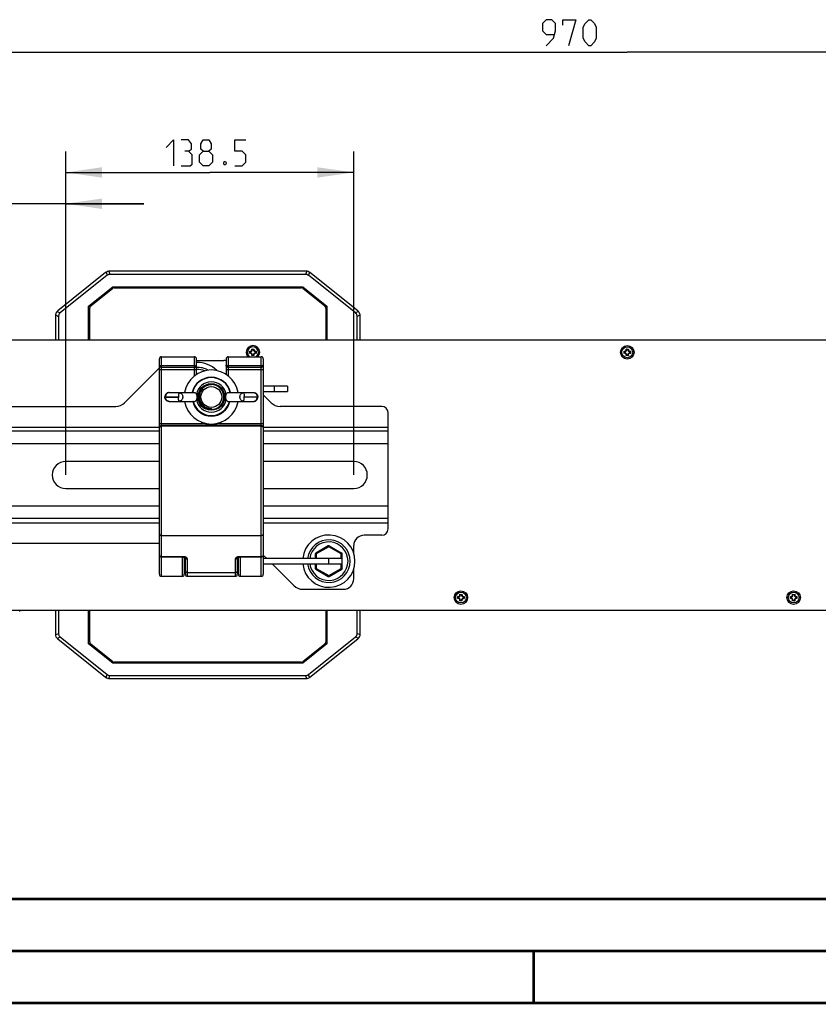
# Model space of a CAD drawing. Extents: x 0 to 420, y 0 to 297.
# Tile 8 of 75: x 76 to 152, y 0 to 95. Entities that reach past the tile are written whole.
import ezdxf

# ---------------------------------------------------------------- set-up
doc = ezdxf.new("R2010")
doc.units = 0
doc.header["$LTSCALE"] = 23.1
doc.layers.get('0').update_dxf_attribs({"linetype": 'CONTINUOUS'})
doc.layers.add('02___PRT_ALL_AXES', color=7, linetype='CONTINUOUS')
doc.layers.add('DIM_PILOTEES', color=7, linetype='CONTINUOUS')
doc.dimstyles.get("Standard").update_dxf_attribs({"dimtxt": 2.5, "dimasz": 2.5, "dimexe": 1.25, "dimexo": 0.625, "dimtad": 1, "dimcen": 2.5, "dimazin": 3, "dimtfac": 1, "dimtmove": 0, "dimatfit": 3})

# ---------------------------------------------------------------- blocks, each defined once
blk = doc.blocks.new('_FILLED')
at = {"color": 0, "linetype": 'BYBLOCK'}
blk.add_solid([(0, 0), (-1, 0.143), (-1, -0.143)], dxfattribs=at)
blk = doc.blocks.new('*D10')
at = {"layer": 'DIM_PILOTEES', "color": 2, "linetype": 'CONTINUOUS'}
for p, q in [((80.006, 50.807), (80.006, 81.911)), ((107.706, 50.807), (107.706, 81.911)), ((80.006, 79.911), (93.856, 79.911)), ((107.706, 79.911), (93.856, 79.911))]:
    blk.add_line(p, q, dxfattribs=at)
at = {"layer": 'DIM_PILOTEES', "color": 2, "linetype": 'CONTINUOUS', "xscale": 3.5, "yscale": 3.5, "zscale": 3.5, "rotation": 180}
blk.add_blockref('_FILLED', (80.006, 79.911), dxfattribs=at)
at = {"layer": 'DIM_PILOTEES', "color": 2, "linetype": 'CONTINUOUS', "xscale": 3.5, "yscale": 3.5, "zscale": 3.5}
blk.add_blockref('_FILLED', (107.706, 79.911), dxfattribs=at)
blk = doc.blocks.new('*D11')
at = {"layer": 'DIM_PILOTEES', "color": 2, "linetype": 'CONTINUOUS'}
for p, q in [((68.006, 50.807), (68.006, 78.902)), ((80.006, 50.807), (80.006, 78.902)), ((68.006, 76.902), (60.506, 76.902)), ((60.506, 76.902), (74.006, 76.902)), ((87.506, 76.902), (74.006, 76.902)), ((80.006, 76.902), (87.506, 76.902))]:
    blk.add_line(p, q, dxfattribs=at)
at = {"layer": 'DIM_PILOTEES', "color": 2, "linetype": 'CONTINUOUS', "xscale": 3.5, "yscale": 3.5, "zscale": 3.5}
blk.add_blockref('_FILLED', (68.006, 76.902), dxfattribs=at)
at = {"layer": 'DIM_PILOTEES', "color": 2, "linetype": 'CONTINUOUS', "xscale": 3.5, "yscale": 3.5, "zscale": 3.5, "rotation": 180}
blk.add_blockref('_FILLED', (80.006, 76.902), dxfattribs=at)
blk = doc.blocks.new('*D12')
at = {"layer": 'DIM_PILOTEES', "color": 2, "linetype": 'CONTINUOUS'}
for p, q in [((36.986, 55.047), (36.986, 93.484)), ((231.006, 53.807), (231.006, 93.484)), ((36.986, 91.484), (133.996, 91.484)), ((231.006, 91.484), (133.996, 91.484))]:
    blk.add_line(p, q, dxfattribs=at)
at = {"layer": 'DIM_PILOTEES', "color": 2, "linetype": 'CONTINUOUS', "xscale": 3.5, "yscale": 3.5, "zscale": 3.5, "rotation": 180}
blk.add_blockref('_FILLED', (36.986, 91.484), dxfattribs=at)
at = {"layer": 'DIM_PILOTEES', "color": 2, "linetype": 'CONTINUOUS', "xscale": 3.5, "yscale": 3.5, "zscale": 3.5}
blk.add_blockref('_FILLED', (231.006, 91.484), dxfattribs=at)

msp = doc.modelspace()

# ---------------------------------------------------------------- linework, layer by layer
at = {"color": 7, "linetype": 'CONTINUOUS'}
for p, q in [((83.842, 70.276), (79.232, 66.587)), ((83.891, 70.311), (83.996, 70.014)), ((84.156, 70.404), (84.261, 70.107)), ((103.116, 70.407), (84.217, 70.407)), ((103.072, 70.107), (84.261, 70.107)), ((103.177, 70.404), (103.072, 70.107)), ((103.442, 70.311), (103.337, 70.014)), ((108.101, 66.587), (103.491, 70.276)), ((83.996, 70.014), (79.466, 66.39)), ((107.867, 66.39), (103.337, 70.014)), ((82.206, 67.046), (84.533, 68.907)), ((82.419, 67.088), (84.486, 68.741)), ((84.574, 68.79), (84.533, 68.907)), ((84.533, 68.907), (102.8, 68.907)), ((84.673, 68.807), (102.66, 68.807)), ((102.759, 68.79), (102.8, 68.907)), ((102.8, 68.907), (105.126, 67.046)), ((102.847, 68.741), (104.914, 67.088)), ((79.171, 66.532), (79.466, 66.39)), ((82.206, 63.807), (82.206, 67.046)), ((82.206, 67.046), (82.336, 66.984)), ((82.306, 63.807), (82.306, 66.854)), ((104.997, 66.984), (105.126, 67.046)), ((105.026, 66.854), (105.026, 63.807)), ((105.126, 67.046), (105.126, 63.807)), ((108.162, 66.532), (107.867, 66.39)), ((79.006, 66.119), (79.006, 63.807)), ((79.012, 66.2), (79.306, 66.059)), ((79.306, 66.059), (79.306, 63.807)), ((108.321, 66.2), (108.026, 66.059)), ((108.026, 63.807), (108.026, 66.059)), ((108.326, 63.807), (108.326, 66.119)), ((34.606, 63.807), (233.406, 63.807)), ((97.693, 62.505), (97.693, 62.709)), ((97.735, 62.659), (97.735, 62.555)), ((97.904, 62.92), (98.109, 62.92)), ((98.058, 62.878), (97.955, 62.878)), ((98.278, 62.555), (98.278, 62.659)), ((98.32, 62.709), (98.32, 62.505)), ((133.693, 62.505), (133.693, 62.709)), ((133.735, 62.659), (133.735, 62.555)), ((133.904, 62.92), (134.109, 62.92)), ((134.058, 62.878), (133.955, 62.878)), ((134.278, 62.555), (134.278, 62.659)), ((134.32, 62.709), (134.32, 62.505)), ((89.006, 41.257), (89.006, 61.977)), ((89.206, 41.057), (89.206, 62.177)), ((89.206, 62.177), (92.386, 62.177)), ((92.386, 60.339), (92.386, 62.177)), ((92.586, 60.484), (92.586, 61.977)), ((92.586, 61.807), (95.217, 61.807)), ((95.426, 61.977), (95.426, 60.484)), ((95.626, 62.177), (95.626, 60.339)), ((95.626, 62.177), (98.806, 62.177)), ((97.7, 62.514), (97.693, 62.505)), ((97.706, 62.522), (97.7, 62.514)), ((97.913, 62.3), (97.904, 62.294)), ((98.109, 62.294), (97.904, 62.294)), ((97.922, 62.307), (97.913, 62.3)), ((97.955, 62.336), (98.058, 62.336)), ((98.806, 41.057), (98.806, 62.177)), ((99.006, 61.977), (99.006, 41.257)), ((134.109, 62.294), (133.904, 62.294)), ((133.955, 62.336), (134.058, 62.336)), ((85.665, 57.758), (89.006, 61.1)), ((89.006, 60.957), (92.586, 60.957)), ((92.386, 61.317), (89.206, 61.317)), ((92.386, 61.156), (89.206, 61.156)), ((95.426, 60.957), (99.006, 60.957)), ((98.806, 61.317), (95.626, 61.317)), ((98.806, 61.156), (95.626, 61.156)), ((92.664, 60.573), (92.586, 60.529)), ((92.682, 60.542), (92.664, 60.573)), ((93.89, 59.501), (94.006, 59.507)), ((101.334, 59.351), (99.006, 59.351)), ((99.006, 58.851), (101.334, 58.851)), ((100.034, 59.351), (100.034, 58.851)), ((101.334, 59.351), (101.334, 58.851)), ((89.536, 58.287), (89.536, 58.327)), ((89.536, 58.327), (90.857, 58.327)), ((89.536, 58.287), (90.857, 58.287)), ((89.597, 58.287), (89.597, 58.327)), ((89.936, 58.727), (92.412, 58.727)), ((89.936, 57.887), (92.412, 57.887)), ((92.187, 57.887), (92.186, 57.885)), ((92.186, 57.885), (92.188, 57.885)), ((92.188, 57.885), (92.189, 57.885)), ((92.189, 57.885), (92.191, 57.885)), ((92.191, 57.885), (92.193, 57.884)), ((92.2, 57.883), (92.202, 57.882)), ((92.202, 57.882), (92.204, 57.882)), ((92.204, 57.882), (92.205, 57.882)), ((92.205, 57.882), (92.206, 57.882)), ((92.205, 57.882), (92.205, 57.882)), ((92.206, 57.882), (92.207, 57.881)), ((92.207, 57.881), (92.208, 57.881)), ((92.208, 57.881), (92.209, 57.881)), ((92.209, 57.881), (92.21, 57.881)), ((92.21, 57.881), (92.211, 57.881)), ((92.21, 57.881), (92.21, 57.881)), ((92.211, 57.881), (92.212, 57.881)), ((92.212, 57.881), (92.213, 57.881)), ((92.212, 57.881), (92.212, 57.881)), ((92.213, 57.881), (92.214, 57.88)), ((92.213, 57.881), (92.213, 57.881)), ((92.214, 57.88), (92.215, 57.88)), ((92.214, 57.88), (92.214, 57.88)), ((92.215, 57.88), (92.216, 57.88)), ((92.215, 57.88), (92.215, 57.88)), ((92.216, 57.88), (92.217, 57.88)), ((92.216, 57.88), (92.216, 57.88)), ((92.217, 57.88), (92.218, 57.88)), ((92.217, 57.88), (92.217, 57.88)), ((92.217, 57.88), (92.217, 57.88)), ((92.218, 57.88), (92.219, 57.88)), ((92.218, 57.88), (92.218, 57.88)), ((92.219, 57.881), (92.22, 57.88)), ((92.219, 57.88), (92.22, 57.88)), ((92.219, 57.88), (92.219, 57.88)), ((92.219, 57.88), (92.219, 57.88)), ((92.262, 57.887), (92.22, 57.877)), ((92.22, 57.88), (92.22, 57.877)), ((92.22, 57.88), (92.224, 57.88)), ((92.588, 58.101), (92.573, 58.053)), ((95.44, 58.053), (95.425, 58.099)), ((95.601, 58.727), (98.077, 58.727)), ((95.601, 57.887), (98.077, 57.887)), ((95.751, 57.887), (95.793, 57.877)), ((95.789, 57.88), (95.793, 57.88)), ((95.793, 57.88), (95.794, 57.881)), ((95.793, 57.877), (95.793, 57.88)), ((95.803, 57.881), (95.804, 57.881)), ((95.812, 57.883), (95.815, 57.883)), ((95.815, 57.883), (95.819, 57.884)), ((95.826, 57.887), (95.827, 57.885)), ((97.156, 58.327), (98.477, 58.327)), ((98.477, 58.287), (97.156, 58.287)), ((98.416, 58.327), (98.416, 58.287)), ((98.477, 58.327), (98.477, 58.287)), ((99.006, 58.515), (99.763, 57.758)), ((63.196, 57.407), (84.817, 57.407)), ((94.006, 57.202), (94.006, 57.107)), ((110.406, 57.407), (100.611, 57.407)), ((111.006, 45.607), (111.006, 56.807)), ((59.006, 55.407), (89.006, 55.407)), ((89.006, 55.007), (59.006, 55.007)), ((89.006, 55.757), (93.264, 55.757)), ((98.806, 55.557), (89.206, 55.557)), ((98.806, 55.492), (89.206, 55.492)), ((93.264, 55.757), (93.291, 55.808)), ((94.749, 55.757), (94.722, 55.808)), ((94.749, 55.757), (99.006, 55.757)), ((99.006, 55.407), (111.006, 55.407)), ((111.006, 55.007), (99.006, 55.007)), ((89.006, 53.807), (59.006, 53.807)), ((111.006, 53.807), (99.006, 53.807)), ((89.006, 52.107), (80.006, 52.107)), ((107.706, 52.107), (99.006, 52.107)), ((80.006, 49.507), (89.006, 49.507)), ((99.006, 49.507), (107.706, 49.507)), ((89.006, 47.807), (59.006, 47.807)), ((111.006, 47.807), (99.006, 47.807)), ((89.006, 46.607), (59.006, 46.607)), ((111.006, 46.607), (99.006, 46.607)), ((59.006, 46.207), (89.006, 46.207)), ((99.006, 46.207), (111.006, 46.207)), ((89.206, 44.97), (98.806, 44.97)), ((110.406, 45.007), (108.699, 45.007)), ((89.006, 44.207), (59.006, 44.207)), ((105.249, 43.985), (104.049, 43.292)), ((105.299, 43.899), (104.099, 43.206)), ((105.299, 43.899), (105.249, 43.985)), ((105.299, 43.899), (105.349, 43.985)), ((106.495, 43.208), (105.299, 43.899)), ((105.349, 43.985), (106.549, 43.292)), ((107.699, 43.275), (107.699, 44.007)), ((91.306, 42.938), (89.206, 42.938)), ((91.306, 42.906), (89.206, 42.906)), ((91.206, 42.906), (91.206, 41.057)), ((91.306, 42.906), (91.306, 42.938)), ((91.406, 42.896), (91.406, 41.257)), ((91.506, 41.257), (91.506, 42.856)), ((91.51, 42.854), (91.51, 42.849)), ((91.706, 41.057), (91.706, 42.714)), ((96.306, 42.714), (96.306, 41.057)), ((96.503, 42.854), (96.503, 42.849)), ((96.506, 42.856), (96.506, 41.257)), ((96.606, 41.257), (96.606, 42.896)), ((96.706, 42.906), (96.706, 42.938)), ((98.806, 42.938), (96.706, 42.938)), ((98.806, 42.906), (96.706, 42.906)), ((96.806, 41.057), (96.806, 42.906)), ((99.343, 42.763), (99.003, 43.103)), ((106.595, 42.763), (99.006, 42.763)), ((103.999, 43.206), (103.999, 42.763)), ((104.099, 43.206), (103.999, 43.206)), ((104.099, 43.206), (104.049, 43.292)), ((104.099, 43.206), (104.099, 42.763)), ((105.299, 42.263), (105.299, 42.763)), ((106.495, 43.208), (106.545, 43.295)), ((106.495, 42.763), (106.495, 43.208)), ((106.495, 43.208), (106.595, 43.208)), ((106.595, 42.763), (106.595, 43.208)), ((106.595, 43.208), (106.599, 43.206)), ((106.599, 41.82), (106.599, 43.206)), ((91.406, 42.287), (91.506, 42.287)), ((96.506, 42.287), (96.606, 42.287)), ((99.006, 42.263), (106.595, 42.263)), ((101.948, 40.158), (99.843, 42.263)), ((103.999, 42.263), (103.999, 41.82)), ((104.099, 41.82), (103.999, 41.82)), ((104.099, 41.82), (104.049, 41.734)), ((104.049, 41.734), (105.249, 41.041)), ((104.099, 42.263), (104.099, 41.82)), ((104.099, 41.82), (105.299, 41.127)), ((105.299, 41.127), (106.495, 41.818)), ((105.349, 41.041), (106.549, 41.734)), ((106.495, 41.818), (106.495, 42.263)), ((106.495, 41.818), (106.545, 41.731)), ((106.495, 41.818), (106.595, 41.818)), ((106.595, 41.818), (106.595, 42.263)), ((106.595, 41.818), (106.599, 41.82)), ((107.699, 40.807), (107.699, 41.751)), ((89.206, 41.057), (91.206, 41.057)), ((91.706, 41.415), (96.306, 41.415)), ((91.706, 41.057), (96.306, 41.057)), ((96.806, 41.057), (98.806, 41.057)), ((105.299, 41.127), (105.249, 41.041)), ((105.299, 41.127), (105.349, 41.041)), ((102.796, 39.807), (106.699, 39.807)), ((117.693, 38.905), (117.693, 39.109)), ((117.7, 38.914), (117.693, 38.905)), ((117.706, 38.922), (117.7, 38.914)), ((117.735, 39.059), (117.735, 38.955)), ((117.904, 39.32), (118.109, 39.32)), ((118.058, 39.278), (117.955, 39.278)), ((118.278, 38.955), (118.278, 39.059)), ((118.32, 39.109), (118.32, 38.905)), ((149.693, 38.905), (149.693, 39.109)), ((149.7, 38.914), (149.693, 38.905)), ((149.706, 38.922), (149.7, 38.914)), ((149.735, 39.059), (149.735, 38.955)), ((149.904, 39.32), (150.109, 39.32)), ((150.058, 39.278), (149.955, 39.278)), ((150.278, 38.955), (150.278, 39.059)), ((150.32, 39.109), (150.32, 38.905)), ((117.913, 38.7), (117.904, 38.694)), ((118.109, 38.694), (117.904, 38.694)), ((117.922, 38.707), (117.913, 38.7)), ((117.955, 38.736), (118.058, 38.736)), ((149.913, 38.7), (149.904, 38.694)), ((150.109, 38.694), (149.904, 38.694)), ((149.922, 38.707), (149.913, 38.7)), ((149.955, 38.736), (150.058, 38.736)), ((64.778, 37.807), (203.235, 37.807)), ((75.578, 37.667), (75.578, 37.807)), ((79.006, 37.807), (79.006, 35.495)), ((79.306, 37.807), (79.306, 35.555)), ((82.206, 34.568), (82.206, 37.807)), ((82.306, 34.76), (82.306, 37.807)), ((105.026, 37.807), (105.026, 34.76)), ((105.126, 37.807), (105.126, 34.568)), ((108.026, 35.555), (108.026, 37.807)), ((108.326, 35.495), (108.326, 37.807)), ((79.012, 35.414), (79.306, 35.555)), ((79.171, 35.082), (79.466, 35.224)), ((79.466, 35.224), (83.996, 31.6)), ((103.337, 31.6), (107.867, 35.224)), ((108.162, 35.082), (107.867, 35.224)), ((108.321, 35.414), (108.026, 35.555)), ((79.232, 35.027), (83.842, 31.338)), ((82.336, 34.63), (82.206, 34.568)), ((84.533, 32.707), (82.206, 34.568)), ((84.486, 32.873), (82.419, 34.526)), ((105.126, 34.568), (102.8, 32.707)), ((104.914, 34.526), (102.847, 32.873)), ((103.491, 31.338), (108.101, 35.027)), ((105.126, 34.568), (104.997, 34.63)), ((84.574, 32.824), (84.533, 32.707)), ((102.8, 32.707), (84.533, 32.707)), ((102.66, 32.807), (84.673, 32.807)), ((102.759, 32.824), (102.8, 32.707)), ((83.891, 31.303), (83.996, 31.6)), ((84.156, 31.21), (84.261, 31.507)), ((84.261, 31.507), (103.072, 31.507)), ((103.177, 31.21), (103.072, 31.507)), ((103.442, 31.303), (103.337, 31.6)), ((84.217, 31.207), (103.116, 31.207)), ((409.86, 10.074), (25.007, 10.013))]:
    msp.add_line(p, q, dxfattribs=at)
for points in [[(84.261, 70.107), (84.212, 70.104), (84.165, 70.096), (84.12, 70.083), (84.077, 70.065), (84.035, 70.042), (83.996, 70.014)], [(103.337, 70.014), (103.298, 70.042), (103.256, 70.065), (103.213, 70.083), (103.168, 70.096), (103.121, 70.104), (103.072, 70.107)], [(79.466, 66.39), (79.417, 66.345), (79.378, 66.296), (79.347, 66.243), (79.325, 66.186), (79.311, 66.125), (79.306, 66.059)], [(108.026, 66.059), (108.021, 66.125), (108.008, 66.186), (107.986, 66.243), (107.955, 66.296), (107.916, 66.345), (107.867, 66.39)], [(97.706, 62.692), (97.7, 62.7), (97.693, 62.709)], [(97.72, 62.675), (97.713, 62.683), (97.706, 62.692)], [(97.72, 62.539), (97.713, 62.531), (97.706, 62.522)], [(97.735, 62.659), (97.728, 62.667), (97.72, 62.675)], [(97.735, 62.555), (97.728, 62.547), (97.72, 62.539)], [(97.922, 62.907), (97.913, 62.914), (97.904, 62.92)], [(97.938, 62.893), (97.93, 62.9), (97.922, 62.907)], [(97.955, 62.878), (97.947, 62.886), (97.938, 62.893)], [(98.058, 62.878), (98.066, 62.886), (98.074, 62.893)], [(98.074, 62.893), (98.083, 62.9), (98.091, 62.907)], [(98.091, 62.907), (98.1, 62.914), (98.109, 62.92)], [(98.278, 62.659), (98.285, 62.667), (98.293, 62.675)], [(98.278, 62.555), (98.285, 62.547), (98.293, 62.539)], [(98.293, 62.675), (98.3, 62.683), (98.307, 62.692)], [(98.293, 62.539), (98.3, 62.531), (98.307, 62.522)], [(98.307, 62.692), (98.313, 62.7), (98.32, 62.709)], [(133.706, 62.692), (133.7, 62.7), (133.693, 62.709)], [(133.72, 62.675), (133.713, 62.683), (133.706, 62.692)], [(133.72, 62.539), (133.713, 62.531), (133.706, 62.522)], [(133.735, 62.659), (133.728, 62.667), (133.72, 62.675)], [(133.735, 62.555), (133.728, 62.547), (133.72, 62.539)], [(133.922, 62.907), (133.913, 62.914), (133.904, 62.92)], [(133.938, 62.893), (133.93, 62.9), (133.922, 62.907)], [(133.955, 62.878), (133.947, 62.886), (133.938, 62.893)], [(134.058, 62.878), (134.066, 62.886), (134.074, 62.893)], [(134.074, 62.893), (134.083, 62.9), (134.091, 62.907)], [(134.091, 62.907), (134.1, 62.914), (134.109, 62.92)], [(134.278, 62.659), (134.285, 62.667), (134.293, 62.675)], [(134.278, 62.555), (134.285, 62.547), (134.293, 62.539)], [(134.293, 62.675), (134.3, 62.683), (134.307, 62.692)], [(134.293, 62.539), (134.3, 62.531), (134.307, 62.522)], [(134.307, 62.692), (134.313, 62.7), (134.32, 62.709)], [(97.938, 62.321), (97.93, 62.314), (97.922, 62.307)], [(97.955, 62.336), (97.947, 62.328), (97.938, 62.321)], [(98.058, 62.336), (98.066, 62.328), (98.074, 62.321)], [(98.074, 62.321), (98.083, 62.314), (98.091, 62.307)], [(98.091, 62.307), (98.1, 62.3), (98.109, 62.294)], [(98.307, 62.522), (98.313, 62.514), (98.32, 62.505)], [(133.706, 62.522), (133.7, 62.514), (133.693, 62.505)], [(133.922, 62.307), (133.913, 62.3), (133.904, 62.294)], [(133.938, 62.321), (133.93, 62.314), (133.922, 62.307)], [(133.955, 62.336), (133.947, 62.328), (133.938, 62.321)], [(134.058, 62.336), (134.066, 62.328), (134.074, 62.321)], [(134.074, 62.321), (134.083, 62.314), (134.091, 62.307)], [(134.091, 62.307), (134.1, 62.3), (134.109, 62.294)], [(134.307, 62.522), (134.313, 62.514), (134.32, 62.505)], [(89.006, 61.356), (89.009, 61.325), (89.016, 61.294), (89.028, 61.265), (89.045, 61.239), (89.065, 61.215), (89.089, 61.194), (89.116, 61.178), (89.145, 61.166), (89.175, 61.159), (89.206, 61.156)], [(89.006, 61.356), (89.009, 61.35), (89.016, 61.344), (89.028, 61.338), (89.044, 61.333), (89.065, 61.329), (89.089, 61.325), (89.116, 61.321), (89.145, 61.319), (89.175, 61.318), (89.206, 61.317)], [(92.386, 61.156), (92.418, 61.159), (92.448, 61.166), (92.477, 61.178), (92.504, 61.194), (92.528, 61.215), (92.548, 61.239), (92.565, 61.265), (92.577, 61.294), (92.584, 61.325), (92.586, 61.356)], [(92.386, 61.317), (92.418, 61.318), (92.448, 61.319), (92.477, 61.321), (92.504, 61.325), (92.528, 61.329), (92.548, 61.333), (92.565, 61.338), (92.577, 61.344), (92.584, 61.35), (92.586, 61.356)], [(95.626, 61.156), (95.595, 61.159), (95.565, 61.166), (95.536, 61.178), (95.509, 61.194), (95.485, 61.215), (95.465, 61.239), (95.448, 61.265), (95.436, 61.294), (95.429, 61.325), (95.426, 61.356)], [(95.626, 61.317), (95.595, 61.318), (95.565, 61.319), (95.536, 61.321), (95.509, 61.325), (95.485, 61.329), (95.464, 61.333), (95.448, 61.338), (95.436, 61.344), (95.429, 61.35), (95.426, 61.356)], [(99.006, 61.356), (99.004, 61.325), (98.997, 61.294), (98.985, 61.265), (98.968, 61.239), (98.948, 61.215), (98.924, 61.194), (98.897, 61.178), (98.868, 61.166), (98.838, 61.159), (98.806, 61.156)], [(99.006, 61.356), (99.004, 61.35), (98.997, 61.344), (98.985, 61.338), (98.968, 61.333), (98.948, 61.329), (98.924, 61.325), (98.897, 61.321), (98.868, 61.319), (98.838, 61.318), (98.806, 61.317)], [(94.006, 57.107), (93.889, 57.113), (93.771, 57.13), (93.655, 57.16), (93.541, 57.201), (93.432, 57.253), (93.33, 57.316), (93.236, 57.387), (93.15, 57.467), (93.072, 57.554), (93.004, 57.648), (92.944, 57.749), (92.894, 57.857), (92.855, 57.969), (92.827, 58.084), (92.811, 58.201), (92.807, 58.318), (92.813, 58.435), (92.831, 58.55), (92.86, 58.663), (92.9, 58.773), (92.951, 58.878), (93.012, 58.979), (93.082, 59.072), (93.161, 59.159), (93.248, 59.237), (93.343, 59.307), (93.444, 59.367), (93.551, 59.417), (93.662, 59.456), (93.775, 59.484), (93.89, 59.501)], [(94.006, 59.507), (93.884, 59.498), (93.763, 59.476), (93.644, 59.441), (93.529, 59.394), (93.419, 59.335), (93.316, 59.265), (93.223, 59.186), (93.138, 59.099), (93.064, 59.003), (93, 58.9), (92.947, 58.792), (92.905, 58.679), (92.876, 58.562), (92.858, 58.443), (92.854, 58.323), (92.861, 58.204), (92.882, 58.085), (92.914, 57.969), (92.959, 57.857), (93.015, 57.751), (93.08, 57.653), (93.155, 57.563), (93.239, 57.481), (93.332, 57.407), (93.434, 57.343), (93.542, 57.29), (93.655, 57.249), (93.772, 57.221), (93.889, 57.205), (94.006, 57.202)], [(89.936, 58.727), (89.895, 58.725), (89.854, 58.718), (89.813, 58.708), (89.774, 58.693), (89.737, 58.674), (89.701, 58.651), (89.668, 58.624), (89.638, 58.593), (89.611, 58.559), (89.587, 58.522), (89.568, 58.483), (89.553, 58.44), (89.542, 58.397), (89.537, 58.352), (89.536, 58.327)], [(89.936, 57.887), (89.895, 57.889), (89.854, 57.896), (89.813, 57.906), (89.774, 57.921), (89.737, 57.94), (89.701, 57.963), (89.668, 57.99), (89.638, 58.021), (89.611, 58.055), (89.587, 58.092), (89.568, 58.131), (89.553, 58.174), (89.542, 58.217), (89.537, 58.262), (89.536, 58.287)], [(89.936, 58.727), (89.898, 58.724), (89.861, 58.717), (89.824, 58.705), (89.789, 58.687), (89.756, 58.666), (89.725, 58.64), (89.696, 58.61), (89.671, 58.576), (89.649, 58.54), (89.631, 58.501), (89.616, 58.459), (89.606, 58.416), (89.599, 58.372), (89.597, 58.327)], [(89.936, 57.887), (89.898, 57.89), (89.861, 57.897), (89.824, 57.909), (89.789, 57.927), (89.756, 57.948), (89.725, 57.974), (89.696, 58.004), (89.671, 58.038), (89.649, 58.074), (89.631, 58.113), (89.616, 58.155), (89.606, 58.198), (89.599, 58.242), (89.597, 58.287)], [(90.893, 58.727), (90.889, 58.724), (90.884, 58.713), (90.879, 58.697), (90.875, 58.673), (90.871, 58.644), (90.868, 58.61), (90.864, 58.571), (90.862, 58.527), (90.86, 58.48), (90.858, 58.431), (90.857, 58.379), (90.857, 58.327)], [(90.857, 58.327), (90.86, 58.327), (90.863, 58.327), (90.866, 58.326), (90.869, 58.325), (90.872, 58.324), (90.875, 58.323), (90.877, 58.321), (90.88, 58.319), (90.882, 58.318), (90.883, 58.316), (90.884, 58.314), (90.885, 58.311), (90.886, 58.309), (90.886, 58.307), (90.886, 58.305), (90.885, 58.303), (90.884, 58.3), (90.883, 58.298), (90.882, 58.296), (90.88, 58.295), (90.877, 58.293), (90.875, 58.291), (90.872, 58.29), (90.869, 58.289), (90.866, 58.288), (90.863, 58.288), (90.86, 58.287), (90.857, 58.287)], [(90.893, 57.887), (90.889, 57.89), (90.884, 57.901), (90.879, 57.917), (90.875, 57.941), (90.871, 57.97), (90.868, 58.004), (90.864, 58.044), (90.862, 58.087), (90.86, 58.134), (90.858, 58.183), (90.857, 58.235), (90.857, 58.287)], [(90.893, 58.727), (90.934, 58.724), (90.975, 58.716), (91.014, 58.703), (91.052, 58.685), (91.087, 58.663), (91.121, 58.635), (91.151, 58.604), (91.178, 58.569), (91.202, 58.531), (91.222, 58.489), (91.238, 58.446), (91.249, 58.401), (91.256, 58.354), (91.258, 58.307), (91.256, 58.26), (91.249, 58.213), (91.238, 58.168), (91.222, 58.125), (91.202, 58.083), (91.178, 58.045), (91.151, 58.01), (91.121, 57.979), (91.087, 57.951), (91.052, 57.929), (91.014, 57.911), (90.975, 57.898), (90.934, 57.89), (90.893, 57.887)], [(92.193, 57.884), (92.196, 57.883), (92.2, 57.883)], [(92.412, 58.727), (92.434, 58.725), (92.455, 58.719), (92.473, 58.711), (92.49, 58.699), (92.505, 58.686), (92.518, 58.671), (92.53, 58.655), (92.541, 58.637), (92.55, 58.619), (92.559, 58.6), (92.566, 58.581), (92.573, 58.561)], [(92.573, 58.053), (92.565, 58.03), (92.556, 58.006), (92.545, 57.984), (92.532, 57.962), (92.518, 57.943), (92.502, 57.925), (92.483, 57.91), (92.462, 57.898), (92.438, 57.89), (92.412, 57.887)], [(92.573, 58.561), (92.588, 58.513), (92.597, 58.485), (92.606, 58.453), (92.613, 58.419), (92.619, 58.383), (92.623, 58.346), (92.624, 58.307)], [(92.624, 58.307), (92.623, 58.268), (92.619, 58.231), (92.613, 58.195), (92.606, 58.161), (92.597, 58.129), (92.588, 58.101)], [(95.389, 58.307), (95.389, 58.331), (95.391, 58.356), (95.394, 58.383), (95.398, 58.41), (95.404, 58.437), (95.41, 58.464), (95.418, 58.491), (95.426, 58.516), (95.433, 58.539), (95.44, 58.561)], [(95.425, 58.099), (95.42, 58.116), (95.415, 58.133), (95.41, 58.151), (95.405, 58.17), (95.401, 58.188), (95.398, 58.206), (95.395, 58.225), (95.392, 58.244), (95.39, 58.264), (95.389, 58.285), (95.389, 58.307)], [(95.44, 58.561), (95.446, 58.581), (95.454, 58.6), (95.462, 58.619), (95.472, 58.637), (95.482, 58.654), (95.494, 58.671), (95.508, 58.686), (95.523, 58.699), (95.54, 58.71), (95.558, 58.719), (95.579, 58.725), (95.601, 58.727)], [(95.601, 57.887), (95.579, 57.889), (95.558, 57.895), (95.54, 57.904), (95.523, 57.915), (95.508, 57.928), (95.495, 57.943), (95.483, 57.96), (95.472, 57.977), (95.462, 57.995), (95.454, 58.014), (95.446, 58.033), (95.44, 58.053)], [(95.793, 57.88), (95.794, 57.88), (95.794, 57.88), (95.794, 57.88), (95.795, 57.88), (95.795, 57.88), (95.796, 57.88), (95.796, 57.88), (95.797, 57.88), (95.797, 57.88), (95.797, 57.88), (95.798, 57.88), (95.799, 57.88), (95.799, 57.88), (95.8, 57.881), (95.8, 57.881), (95.801, 57.881), (95.802, 57.881), (95.802, 57.881), (95.803, 57.881)], [(95.804, 57.881), (95.804, 57.881), (95.805, 57.881), (95.806, 57.881), (95.807, 57.882), (95.808, 57.882), (95.809, 57.882), (95.81, 57.882), (95.812, 57.883)], [(95.819, 57.884), (95.822, 57.885), (95.824, 57.885), (95.826, 57.885), (95.827, 57.885)], [(95.827, 57.885), (95.828, 57.886), (95.832, 57.886), (95.837, 57.887), (95.841, 57.887), (95.842, 57.887)], [(97.12, 57.887), (97.079, 57.89), (97.038, 57.898), (96.999, 57.911), (96.961, 57.929), (96.926, 57.951), (96.892, 57.979), (96.862, 58.01), (96.835, 58.045), (96.811, 58.083), (96.791, 58.125), (96.775, 58.168), (96.764, 58.213), (96.757, 58.26), (96.755, 58.307), (96.757, 58.354), (96.764, 58.401), (96.775, 58.446), (96.791, 58.489), (96.811, 58.531), (96.835, 58.569), (96.862, 58.604), (96.892, 58.635), (96.926, 58.663), (96.961, 58.685), (96.999, 58.703), (97.038, 58.716), (97.079, 58.724), (97.12, 58.727)], [(97.12, 58.727), (97.124, 58.724), (97.129, 58.713), (97.134, 58.697), (97.138, 58.673), (97.142, 58.644), (97.145, 58.61), (97.149, 58.571), (97.151, 58.527), (97.153, 58.48), (97.155, 58.431), (97.156, 58.379), (97.156, 58.327)], [(97.12, 57.887), (97.124, 57.89), (97.129, 57.901), (97.134, 57.917), (97.138, 57.941), (97.142, 57.97), (97.145, 58.004), (97.149, 58.044), (97.151, 58.087), (97.153, 58.134), (97.155, 58.183), (97.156, 58.235), (97.156, 58.287)], [(97.156, 58.287), (97.153, 58.287), (97.15, 58.288), (97.147, 58.288), (97.144, 58.289), (97.141, 58.29), (97.138, 58.291), (97.136, 58.293), (97.133, 58.295), (97.131, 58.296), (97.13, 58.298), (97.129, 58.3), (97.128, 58.303), (97.127, 58.305), (97.127, 58.307), (97.127, 58.309), (97.128, 58.311), (97.129, 58.314), (97.13, 58.316), (97.131, 58.318), (97.133, 58.319), (97.136, 58.321), (97.138, 58.323), (97.141, 58.324), (97.144, 58.325), (97.147, 58.326), (97.15, 58.327), (97.153, 58.327), (97.156, 58.327)], [(98.077, 58.727), (98.118, 58.725), (98.159, 58.718), (98.2, 58.708), (98.239, 58.693), (98.276, 58.674), (98.312, 58.651), (98.345, 58.624), (98.375, 58.593), (98.402, 58.559), (98.426, 58.522), (98.445, 58.483), (98.46, 58.44), (98.471, 58.397), (98.476, 58.352), (98.477, 58.327)], [(98.077, 58.727), (98.115, 58.724), (98.152, 58.717), (98.189, 58.705), (98.224, 58.687), (98.257, 58.666), (98.288, 58.64), (98.317, 58.61), (98.342, 58.576), (98.364, 58.54), (98.382, 58.501), (98.397, 58.459), (98.407, 58.416), (98.414, 58.372), (98.416, 58.327)], [(98.077, 57.887), (98.115, 57.89), (98.152, 57.897), (98.189, 57.909), (98.224, 57.927), (98.257, 57.948), (98.288, 57.974), (98.317, 58.004), (98.342, 58.038), (98.364, 58.074), (98.382, 58.113), (98.397, 58.155), (98.407, 58.198), (98.414, 58.242), (98.416, 58.287)], [(98.077, 57.887), (98.118, 57.889), (98.159, 57.896), (98.2, 57.906), (98.239, 57.921), (98.276, 57.94), (98.312, 57.963), (98.345, 57.99), (98.375, 58.021), (98.402, 58.055), (98.426, 58.092), (98.445, 58.131), (98.46, 58.174), (98.471, 58.217), (98.476, 58.262), (98.477, 58.287)], [(89.006, 55.357), (89.009, 55.378), (89.016, 55.398), (89.028, 55.418), (89.045, 55.436), (89.065, 55.452), (89.089, 55.466), (89.116, 55.477), (89.145, 55.485), (89.175, 55.49), (89.206, 55.492)], [(94.749, 55.757), (94.717, 55.749), (94.684, 55.741), (94.649, 55.733), (94.612, 55.726), (94.573, 55.718), (94.532, 55.711), (94.488, 55.703), (94.441, 55.696), (94.391, 55.69), (94.339, 55.684), (94.284, 55.679), (94.228, 55.674), (94.17, 55.671), (94.111, 55.668), (94.051, 55.667), (93.991, 55.667), (93.931, 55.668), (93.873, 55.67), (93.815, 55.672), (93.758, 55.676), (93.703, 55.681), (93.651, 55.687), (93.601, 55.693), (93.553, 55.699), (93.509, 55.706), (93.467, 55.713), (93.428, 55.72), (93.391, 55.727), (93.357, 55.735), (93.324, 55.742), (93.294, 55.749), (93.264, 55.757)], [(99.006, 55.357), (99.004, 55.378), (98.997, 55.398), (98.985, 55.418), (98.968, 55.436), (98.948, 55.452), (98.924, 55.466), (98.897, 55.477), (98.868, 55.485), (98.838, 55.49), (98.806, 55.492)], [(89.006, 45.139), (89.01, 45.106), (89.022, 45.074), (89.04, 45.045), (89.065, 45.02), (89.095, 44.999), (89.13, 44.983), (89.167, 44.974), (89.206, 44.97)], [(99.006, 45.139), (99.003, 45.106), (98.991, 45.074), (98.973, 45.045), (98.948, 45.02), (98.918, 44.999), (98.883, 44.983), (98.846, 44.974), (98.806, 44.97)], [(89.006, 43.106), (89.009, 43.08), (89.016, 43.054), (89.028, 43.03), (89.045, 43.007), (89.065, 42.987), (89.089, 42.97), (89.116, 42.956), (89.145, 42.946), (89.175, 42.94), (89.206, 42.938)], [(89.006, 43.106), (89.009, 43.073), (89.018, 43.041), (89.031, 43.01), (89.05, 42.982), (89.074, 42.957), (89.102, 42.936), (89.134, 42.92), (89.168, 42.91), (89.206, 42.906)], [(91.367, 42.935), (91.346, 42.937), (91.326, 42.938), (91.306, 42.938)], [(91.306, 42.906), (91.335, 42.905), (91.369, 42.902), (91.4, 42.897), (91.428, 42.891), (91.453, 42.883), (91.474, 42.875), (91.491, 42.866), (91.504, 42.858)], [(91.482, 42.915), (91.458, 42.921), (91.434, 42.926), (91.411, 42.93), (91.388, 42.933), (91.367, 42.935)], [(91.706, 42.714), (91.703, 42.741), (91.696, 42.766), (91.683, 42.789), (91.667, 42.81), (91.649, 42.83), (91.628, 42.847), (91.605, 42.863), (91.582, 42.876), (91.557, 42.888), (91.532, 42.899), (91.507, 42.908), (91.482, 42.915)], [(91.504, 42.858), (91.512, 42.852), (91.515, 42.85)], [(91.51, 42.849), (91.522, 42.818), (91.54, 42.789), (91.565, 42.763), (91.595, 42.742), (91.63, 42.727), (91.667, 42.717), (91.706, 42.714)], [(96.531, 42.915), (96.506, 42.908), (96.481, 42.899), (96.456, 42.888), (96.431, 42.876), (96.408, 42.863), (96.385, 42.847), (96.364, 42.83), (96.346, 42.81), (96.33, 42.789), (96.317, 42.766), (96.31, 42.741), (96.306, 42.714)], [(96.503, 42.849), (96.491, 42.818), (96.473, 42.789), (96.448, 42.763), (96.418, 42.742), (96.383, 42.727), (96.346, 42.717), (96.306, 42.714)], [(96.5, 42.852), (96.499, 42.85), (96.498, 42.849), (96.501, 42.852)], [(96.501, 42.852), (96.509, 42.858), (96.522, 42.866), (96.54, 42.875), (96.562, 42.884), (96.587, 42.891), (96.616, 42.898), (96.647, 42.903), (96.682, 42.905), (96.706, 42.906)], [(96.646, 42.935), (96.625, 42.933), (96.602, 42.93), (96.579, 42.926), (96.555, 42.921), (96.531, 42.915)], [(96.706, 42.938), (96.687, 42.938), (96.667, 42.937), (96.646, 42.935)], [(99.006, 43.106), (99.004, 43.073), (98.995, 43.041), (98.982, 43.01), (98.963, 42.982), (98.939, 42.957), (98.911, 42.936), (98.879, 42.92), (98.845, 42.91), (98.806, 42.906)], [(99.006, 43.106), (99.004, 43.08), (98.997, 43.054), (98.985, 43.03), (98.968, 43.007), (98.948, 42.987), (98.924, 42.97), (98.897, 42.956), (98.868, 42.946), (98.838, 42.94), (98.806, 42.938)], [(106.595, 43.208), (106.594, 43.225), (106.589, 43.242), (106.582, 43.258), (106.572, 43.272), (106.56, 43.285), (106.545, 43.295)], [(106.545, 41.731), (106.56, 41.741), (106.572, 41.754), (106.582, 41.768), (106.589, 41.784), (106.594, 41.801), (106.595, 41.818)], [(91.506, 41.583), (91.51, 41.55), (91.522, 41.519), (91.54, 41.489), (91.565, 41.464), (91.595, 41.443), (91.63, 41.428), (91.667, 41.418), (91.706, 41.415)], [(96.506, 41.583), (96.503, 41.55), (96.491, 41.519), (96.473, 41.489), (96.448, 41.464), (96.418, 41.443), (96.383, 41.428), (96.346, 41.418), (96.306, 41.415)], [(117.706, 39.092), (117.7, 39.1), (117.693, 39.109)], [(117.72, 39.075), (117.713, 39.083), (117.706, 39.092)], [(117.72, 38.939), (117.713, 38.931), (117.706, 38.922)], [(117.735, 39.059), (117.728, 39.067), (117.72, 39.075)], [(117.735, 38.955), (117.728, 38.947), (117.72, 38.939)], [(117.922, 39.307), (117.913, 39.314), (117.904, 39.32)], [(117.938, 39.293), (117.93, 39.3), (117.922, 39.307)], [(117.955, 39.278), (117.947, 39.286), (117.938, 39.293)], [(118.058, 39.278), (118.066, 39.286), (118.074, 39.293)], [(118.074, 39.293), (118.083, 39.3), (118.091, 39.307)], [(118.091, 39.307), (118.1, 39.314), (118.109, 39.32)], [(118.278, 39.059), (118.285, 39.067), (118.293, 39.075)], [(118.278, 38.955), (118.285, 38.947), (118.293, 38.939)], [(118.293, 39.075), (118.3, 39.083), (118.307, 39.092)], [(118.293, 38.939), (118.3, 38.931), (118.307, 38.922)], [(118.307, 39.092), (118.313, 39.1), (118.32, 39.109)], [(118.307, 38.922), (118.313, 38.914), (118.32, 38.905)], [(149.706, 39.092), (149.7, 39.1), (149.693, 39.109)], [(149.72, 39.075), (149.713, 39.083), (149.706, 39.092)], [(149.72, 38.939), (149.713, 38.931), (149.706, 38.922)], [(149.735, 39.059), (149.728, 39.067), (149.72, 39.075)], [(149.735, 38.955), (149.728, 38.947), (149.72, 38.939)], [(149.922, 39.307), (149.913, 39.314), (149.904, 39.32)], [(149.938, 39.293), (149.93, 39.3), (149.922, 39.307)], [(149.955, 39.278), (149.947, 39.286), (149.938, 39.293)], [(150.058, 39.278), (150.066, 39.286), (150.074, 39.293)], [(150.074, 39.293), (150.083, 39.3), (150.091, 39.307)], [(150.091, 39.307), (150.1, 39.314), (150.109, 39.32)], [(150.278, 39.059), (150.285, 39.067), (150.293, 39.075)], [(150.278, 38.955), (150.285, 38.947), (150.293, 38.939)], [(150.293, 39.075), (150.3, 39.083), (150.307, 39.092)], [(150.293, 38.939), (150.3, 38.931), (150.307, 38.922)], [(150.307, 39.092), (150.313, 39.1), (150.32, 39.109)], [(150.307, 38.922), (150.313, 38.914), (150.32, 38.905)], [(117.938, 38.721), (117.93, 38.714), (117.922, 38.707)], [(117.955, 38.736), (117.947, 38.728), (117.938, 38.721)], [(118.058, 38.736), (118.066, 38.728), (118.074, 38.721)], [(118.074, 38.721), (118.083, 38.714), (118.091, 38.707)], [(118.091, 38.707), (118.1, 38.7), (118.109, 38.694)], [(149.938, 38.721), (149.93, 38.714), (149.922, 38.707)], [(149.955, 38.736), (149.947, 38.728), (149.938, 38.721)], [(150.058, 38.736), (150.066, 38.728), (150.074, 38.721)], [(150.074, 38.721), (150.083, 38.714), (150.091, 38.707)], [(150.091, 38.707), (150.1, 38.7), (150.109, 38.694)], [(79.306, 35.555), (79.311, 35.489), (79.325, 35.428), (79.347, 35.371), (79.378, 35.318), (79.417, 35.269), (79.466, 35.224)], [(107.867, 35.224), (107.916, 35.269), (107.955, 35.318), (107.986, 35.371), (108.008, 35.428), (108.021, 35.489), (108.026, 35.555)], [(83.996, 31.6), (84.035, 31.572), (84.077, 31.549), (84.12, 31.531), (84.165, 31.518), (84.212, 31.51), (84.261, 31.507)], [(103.072, 31.507), (103.121, 31.51), (103.168, 31.518), (103.213, 31.531), (103.256, 31.549), (103.298, 31.572), (103.337, 31.6)]]:
    msp.add_lwpolyline(points, dxfattribs=at)
at = {"color": 7, "linetype": 'CONTINUOUS', "const_width": 0.25}
for points in [[(409.831, 10.048), (25, 10)], [(20, 5), (415, 5)], [(125, 0), (125, 5)], [(420, 0), (0, 0)]]:
    msp.add_lwpolyline(points, dxfattribs=at)
at = {"color": 7, "linetype": 'CONTINUOUS'}
for centre, radius in [((134.006, 62.607), 0.65), ((134.006, 62.607), 0.52), ((94.006, 58.307), 1), ((118.006, 39.007), 0.65), ((118.006, 39.007), 0.52), ((150.006, 39.007), 0.65), ((150.006, 39.007), 0.52)]:
    msp.add_circle(centre, radius, dxfattribs=at)
for centre, radius, start, end in [((84.217, 69.807), 0.6, 90, 128.65981), ((103.116, 69.807), 0.6, 51.34019, 90), ((84.673, 68.507), 0.3, 90, 128.65981), ((102.66, 68.507), 0.3, 51.34019, 90), ((79.606, 66.119), 0.6, 128.65981, 180), ((82.606, 66.854), 0.3, 128.65981, 180), ((104.726, 66.854), 0.3, 0, 51.34019), ((107.726, 66.119), 0.6, 0, 51.34019), ((98.006, 62.607), 0.65, 318.29264, 221.7075), ((98.006, 62.607), 0.52, 304.11354, 235.88646), ((97.746, 62.867), 0.167, 251.30248, 18.69752), ((97.746, 62.867), 0.209, 266.91266, 3.08734), ((97.746, 62.347), 0.209, 356.91266, 93.08734), ((98.266, 62.867), 0.209, 176.91266, 273.08734), ((98.266, 62.347), 0.209, 86.91266, 183.08734), ((98.266, 62.867), 0.167, 161.30248, 288.69752), ((133.746, 62.867), 0.167, 251.30248, 18.69752), ((133.746, 62.867), 0.209, 266.91266, 3.08734), ((133.746, 62.347), 0.209, 356.91266, 93.08734), ((134.266, 62.867), 0.209, 176.91266, 273.08734), ((134.266, 62.347), 0.209, 86.91266, 183.08734), ((134.266, 62.867), 0.167, 161.30248, 288.69752), ((89.206, 61.977), 0.2, 90, 180), ((92.386, 61.977), 0.2, 0, 90), ((92.714, 59.101), 2.518, 44.15098, 92.90283), ((95.217, 60.607), 1.2, 79.91354, 90), ((95.626, 61.977), 0.2, 90, 180), ((97.746, 62.347), 0.167, 341.30248, 108.69752), ((98.266, 62.347), 0.167, 71.30248, 198.69752), ((98.806, 61.977), 0.2, 0, 90), ((133.746, 62.347), 0.167, 341.30248, 108.69752), ((134.266, 62.347), 0.167, 71.30248, 198.69752), ((92.714, 59.101), 2.05, 60.7554, 93.56683), ((92.714, 59.101), 1.85, 69.0136, 93.95355), ((94.006, 58.307), 1.868, 12.99556, 167.00444), ((94.006, 58.307), 1.456, 10.03117, 169.96883), ((92.714, 60.487), 0.1, 70.73066, 120), ((94.006, 58.307), 1.2, 270, 90), ((94.006, 58.307), 1.837, 193.53722, 346.4632), ((94.006, 58.307), 1.794, 193.53722, 346.46278), ((94.006, 58.307), 1.456, 190.03117, 349.96883), ((84.817, 58.607), 1.2, 270, 315), ((100.611, 58.607), 1.2, 225, 270), ((110.406, 56.807), 0.6, 0, 90), ((89.206, 55.357), 0.2, 90, 180), ((94.006, 57.197), 1.62, 233.80751, 242.73396), ((94.006, 57.197), 1.62, 297.26604, 306.19272), ((98.806, 55.357), 0.2, 0, 90), ((80.006, 50.807), 1.3, 90, 270), ((107.706, 50.807), 1.3, 270, 90), ((110.406, 45.607), 0.6, 270, 360), ((105.299, 42.513), 2.518, 185.69909, 174.30091), ((105.299, 42.513), 2.05, 187.00904, 172.99096), ((108.699, 44.007), 1, 90, 180), ((105.299, 42.513), 1.85, 187.76801, 172.23199), ((105.299, 43.899), 0.1, 60, 120), ((104.099, 43.206), 0.1, 120, 180), ((106.499, 43.206), 0.1, 0, 60), ((104.099, 41.82), 0.1, 180, 240), ((106.499, 41.82), 0.1, 300, 360), ((89.206, 41.257), 0.2, 180, 270), ((91.206, 41.257), 0.2, 270, 360), ((91.706, 41.257), 0.2, 180, 270), ((96.306, 41.257), 0.2, 270, 360), ((96.806, 41.257), 0.2, 180, 270), ((98.806, 41.257), 0.2, 270, 360), ((105.299, 41.127), 0.1, 240, 300), ((106.699, 40.807), 1, 270, 360), ((102.796, 41.007), 1.2, 225, 270), ((117.746, 39.267), 0.167, 251.30248, 18.69752), ((117.746, 38.747), 0.167, 341.30248, 108.69752), ((117.746, 39.267), 0.209, 266.91266, 3.08734), ((117.746, 38.747), 0.209, 356.91266, 93.08734), ((118.266, 39.267), 0.209, 176.91266, 273.08734), ((118.266, 38.747), 0.209, 86.91266, 183.08734), ((118.266, 39.267), 0.167, 161.30248, 288.69752), ((118.266, 38.747), 0.167, 71.30248, 198.69752), ((149.746, 39.267), 0.167, 251.30248, 18.69752), ((149.746, 38.747), 0.167, 341.30248, 108.69752), ((149.746, 39.267), 0.209, 266.91266, 3.08734), ((149.746, 38.747), 0.209, 356.91266, 93.08734), ((150.266, 39.267), 0.209, 176.91266, 273.08734), ((150.266, 38.747), 0.209, 86.91266, 183.08734), ((150.266, 39.267), 0.167, 161.30248, 288.69752), ((150.266, 38.747), 0.167, 71.30248, 198.69752), ((79.606, 35.495), 0.6, 180, 231.34019), ((107.726, 35.495), 0.6, 308.65981, 360), ((82.606, 34.76), 0.3, 180, 231.34019), ((104.726, 34.76), 0.3, 308.65981, 360), ((84.673, 33.107), 0.3, 231.34019, 270), ((102.66, 33.107), 0.3, 270, 308.65981), ((84.217, 31.807), 0.6, 231.34019, 270), ((103.116, 31.807), 0.6, 270, 308.65981)]:
    msp.add_arc(centre, radius, start, end, dxfattribs=at)
at = {"layer": '02___PRT_ALL_AXES', "color": 7, "linetype": 'CONTINUOUS'}
msp.add_circle((94.006, 58.307), 1.277, dxfattribs=at)
for radius, start, end in [(2.6, 9.29892, 170.70108), (1.9, 12.77193, 167.22807), (2.6, 189.29892, 350.70108)]:
    msp.add_arc((94.006, 58.307), radius, start, end, dxfattribs=at)
at = {"layer": 'DIM_PILOTEES', "color": 2, "linetype": 'CONTINUOUS'}
for points in [[(126.2, 92.109), (126.915, 92.823), (127.093, 93.537), (127.093, 94.252), (126.736, 94.609), (126.2, 94.609), (125.843, 94.252), (125.843, 93.537), (126.2, 93.18), (126.974, 93.18)], [(127.808, 94.073), (127.808, 94.609), (129.058, 94.609), (128.343, 92.109)], [(129.772, 92.823), (129.772, 93.894), (129.95, 94.252), (130.308, 94.609), (130.486, 94.609), (130.843, 94.252), (131.022, 93.894), (131.022, 92.823), (130.843, 92.466), (130.486, 92.109), (130.308, 92.109), (129.95, 92.466), (129.772, 92.823)], [(89.66, 82.321), (90.374, 83.036), (90.374, 80.536)], [(91.803, 81.964), (92.101, 82.143), (92.101, 82.679), (91.803, 83.036), (91.089, 83.036)], [(93.231, 81.964), (92.993, 82.143), (92.993, 82.679), (93.231, 83.036), (93.767, 83.036), (94.005, 82.679), (94.005, 82.143), (93.767, 81.964), (94.124, 81.607), (94.124, 80.893), (93.767, 80.536), (93.231, 80.536), (92.874, 80.893)], [(96.267, 80.536), (96.981, 80.536), (97.339, 80.893), (97.339, 81.607), (96.981, 81.964), (96.267, 81.964), (96.267, 83.036), (97.339, 83.036)], [(91.089, 80.536), (91.981, 80.536), (92.16, 80.714), (92.16, 81.607), (91.803, 81.964), (91.446, 81.964)], [(92.874, 80.893), (92.874, 81.607), (93.231, 81.964), (93.767, 81.964)], [(95.374, 80.952), (95.434, 80.833), (95.434, 80.774), (95.374, 80.655), (95.255, 80.655), (95.196, 80.774), (95.196, 80.833), (95.255, 80.952), (95.374, 80.952)]]:
    msp.add_lwpolyline(points, dxfattribs=at)

# ---------------------------------------------------------------- dimensions: what is measured, and where the dimension line sits
for base, p1, p2, picture, middle in [((36.986, 91.484), (231.006, 53.807), (36.986, 55.047), '*D12', (125.843, 91.484)), ((80.006, 79.911), (107.706, 50.807), (80.006, 50.807), '*D10', (89.66, 79.911))]:
    dim = msp.add_linear_dim(base=base, p1=p1, p2=p2, angle=180, dimstyle='Standard', dxfattribs=at)
    dim.commit()
    dim.dimension.update_dxf_attribs({"geometry": picture, "text_midpoint": middle, "dimtype": 128})
dim = msp.add_linear_dim(base=(80.006, 76.902), p1=(68.006, 50.807), p2=(80.006, 50.807), dimstyle='Standard', dxfattribs=at)
dim.commit()
dim.dimension.update_dxf_attribs({"geometry": '*D11', "text_midpoint": (72.042, 76.902), "dimtype": 128})

doc.saveas('drawing.dxf')
